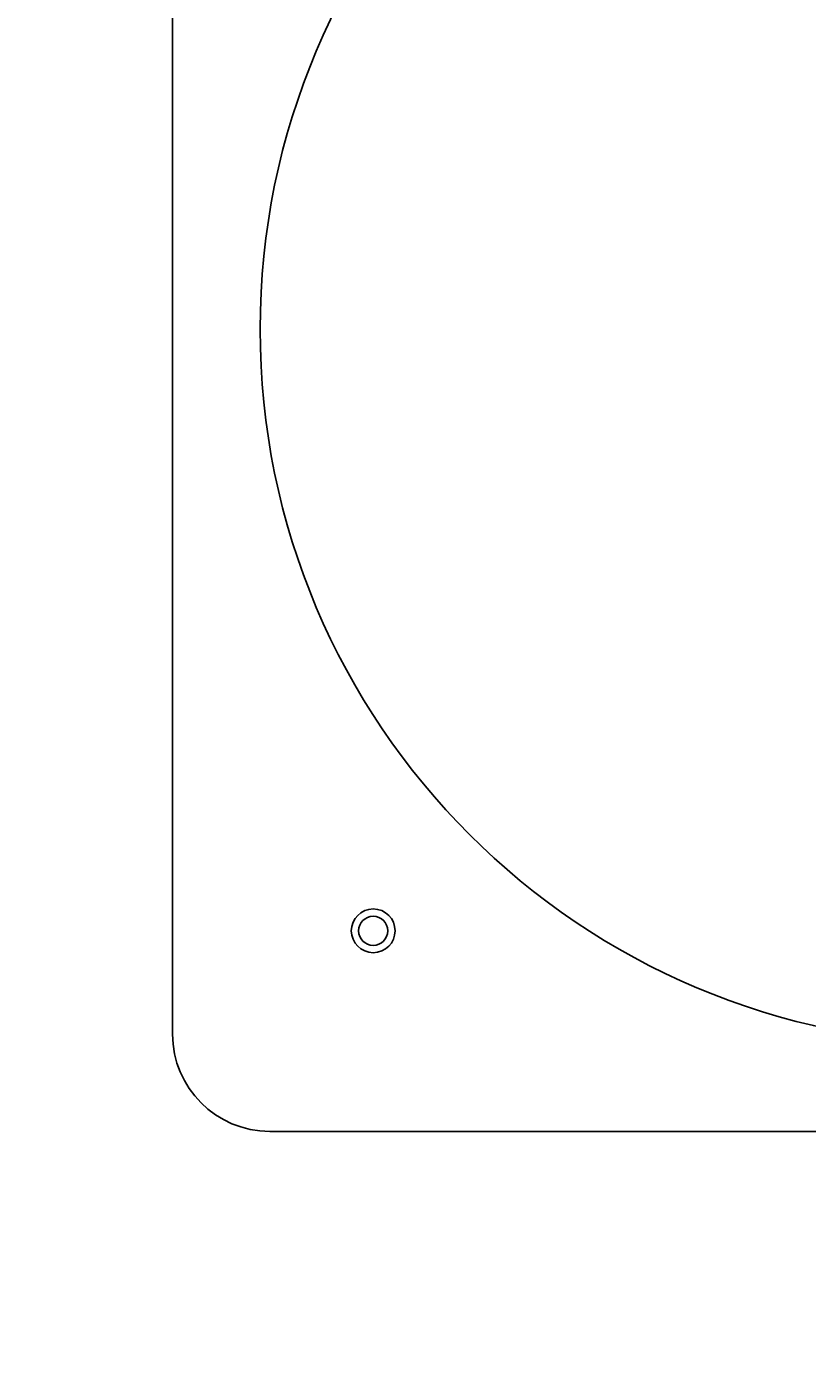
# Model space of a CAD drawing. Extents: x 213 to 948, y 153 to 704.
# Tile 5 of 62: x 453 to 469, y 175 to 202. Entities that reach past the tile are written whole.
import ezdxf

# ---------------------------------------------------------------- set-up
doc = ezdxf.new("R2010")
doc.units = 0
doc.header["$LTSCALE"] = 65.395
doc.header["$MEASUREMENT"] = 0
doc.layers.get('0').update_dxf_attribs({"linetype": 'CONTINUOUS'})
for name, color, linetype in [('133-357613_DXF_DIMENSION', 7, 'CONTINUOUS'), ('133-358092_DXF_CONTINUOUS_LINE', 7, 'CONTINUOUS'), ('133-358680_DXF_CONTINUOUS_LINE', 7, 'CONTINUOUS')]:
    doc.layers.add(name, color=color, linetype=linetype)
doc.styles.get("Standard").update_dxf_attribs({"font": 'txt', "width": 0.7})
doc.dimstyles.get("Standard").update_dxf_attribs({"dimtxt": 0.18, "dimasz": 0.18, "dimexe": 0.18, "dimexo": 0.0625, "dimgap": 0.09, "dimtad": 0, "dimtih": 1, "dimtoh": 1, "dimdec": 4, "dimzin": 0, "dimdsep": 46, "dimtxsty": 'Standard', "dimcen": 0.09, "dimadec": 0, "dimazin": 0, "dimtfac": 1, "dimtdec": 4, "dimtofl": 0, "dimtmove": 0, "dimatfit": 3, "dimfxl": 1, "dimtolj": 1, "dimtzin": 0, "dimarcsym": 0})

# ---------------------------------------------------------------- blocks, each defined once
blk = doc.blocks.new('_FILLED')
at = {"color": 0, "linetype": 'ByBlock'}
blk.add_solid([(0, 0), (-1, 0.1429), (-1, -0.1429)], dxfattribs=at)
blk = doc.blocks.new('*D5')
at = {"layer": '133-357613_DXF_DIMENSION', "color": 2, "linetype": 'Continuous', "transparency": 16777216}
for p, q in [((628.864, 186.022), (628.864, 152.655)), ((440.364, 174.715), (440.364, 152.655)), ((440.364, 154.655), (534.614, 154.655)), ((628.864, 154.655), (534.614, 154.655))]:
    blk.add_line(p, q, dxfattribs=at)
at = {"layer": '133-357613_DXF_DIMENSION', "color": 2, "linetype": 'Continuous', "transparency": 16777216, "xscale": 3.5, "yscale": 3.5, "zscale": 3.5, "rotation": 180}
blk.add_blockref('_FILLED', (440.364, 154.655), dxfattribs=at)
at = {"layer": '133-357613_DXF_DIMENSION', "color": 2, "linetype": 'Continuous', "transparency": 16777216, "xscale": 3.5, "yscale": 3.5, "zscale": 3.5}
blk.add_blockref('_FILLED', (628.864, 154.655), dxfattribs=at)
at = {"layer": '133-357613_DXF_DIMENSION', "color": 5, "linetype": 'Continuous', "transparency": 16777216, "width": 0.7}
blk.add_text('942.5', height=2.5, dxfattribs=at).set_placement((530.239, 155.28))

msp = doc.modelspace()

# ---------------------------------------------------------------- linework, layer by layer
at = {"layer": '133-358092_DXF_CONTINUOUS_LINE', "color": 3, "linetype": 'Continuous'}
for centre, radius, start, end in [((472.5036, 196.27483), 14.7, 90, 270), ((460.12923, 183.90046), 0.3, 90, 270), ((460.12923, 183.90046), 0.3, 270, 90)]:
    msp.add_arc(centre, radius, start, end, dxfattribs=at)
at = {"layer": '133-358680_DXF_CONTINUOUS_LINE', "color": 3, "linetype": 'Continuous'}
for p, q in [((456.0036, 210.77483), (456.0036, 181.77483)), ((458.0036, 179.77483), (487.0036, 179.77483))]:
    msp.add_line(p, q, dxfattribs=at)
for centre, radius, start, end in [((460.12923, 183.90046), 0.45, 90, 270), ((460.12923, 183.90046), 0.45, 270, 90), ((458.0036, 181.77483), 2, 180, 270)]:
    msp.add_arc(centre, radius, start, end, dxfattribs=at)

# ---------------------------------------------------------------- dimensions: what is measured, and where the dimension line sits
at = {"layer": '133-357613_DXF_DIMENSION', "color": 2, "linetype": 'Continuous'}
dim = msp.add_linear_dim(base=(440.3636, 154.65519), p1=(628.8636, 186.02187), p2=(440.3636, 174.71483), angle=180, dimstyle='Standard', dxfattribs=at)
dim.commit()
dim.dimension.update_dxf_attribs({"geometry": '*D5', "text_midpoint": (534.6136, 156.53019), "dimtype": 128})

doc.saveas('drawing.dxf')
